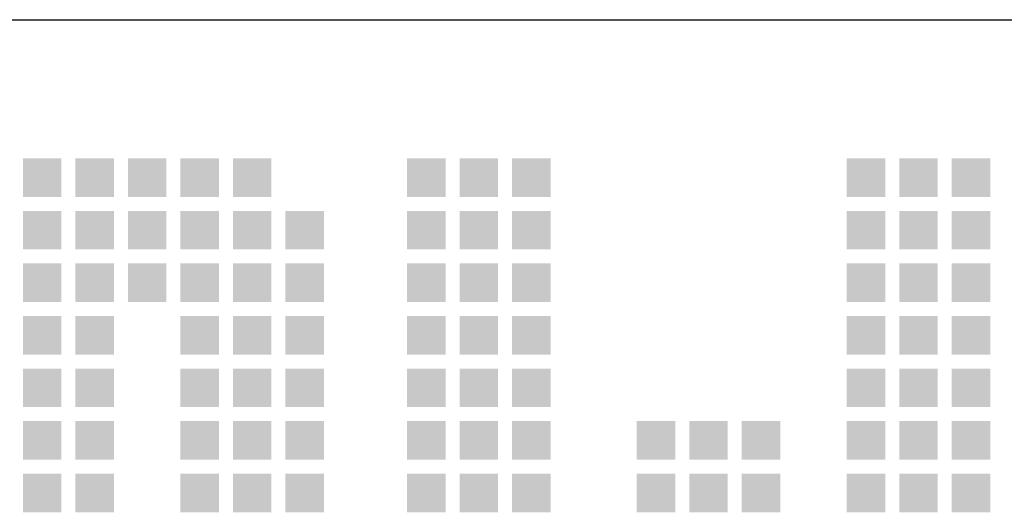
# Model space of a CAD drawing. Extents: x 0 to 84868, y 0 to 29700.
# Tile 20 of 50: x 36784 to 38104, y 5730 to 6390. Entities that reach past the tile are written whole.
import ezdxf
from ezdxf.enums import TextEntityAlignment as Align

# ---------------------------------------------------------------- set-up
doc = ezdxf.new("R2010")
doc.units = 0
doc.header["$LTSCALE"] = 100
for name, color, linetype in [('00att025', 2, 'Continuous'), ('00att035', 3, 'Continuous'), ('00att050', 4, 'Continuous'), ('BL$4----', 7, 'Continuous'), ('LAAG_1', 160, 'Continuous')]:
    doc.layers.add(name, color=color, linetype=linetype)
doc.styles.add('BURO-018', font='BUROFONT.shx', dxfattribs={"height": 180})
doc.styles.add('BURO-025', font='BUROFONT.shx', dxfattribs={"height": 250})
doc.styles.add('BURO-050', font='BUROFONT.shx', dxfattribs={"height": 500})

# ---------------------------------------------------------------- blocks, each defined once
blk = doc.blocks.new('STEMPEL GEERDIJK-NIEUW')
at = {"layer": 'LAAG_1', "ltscale": 0.22}
for points in [[(-52.122, 62.043), (-52.122, 61.526), (-51.605, 61.526), (-51.605, 62.043), (-51.644, 62.043)], [(-51.418, 62.043), (-51.418, 61.526), (-50.901, 61.526), (-50.901, 62.043), (-50.94, 62.043)], [(-50.714, 62.043), (-50.714, 61.526), (-50.197, 61.526), (-50.197, 62.043), (-50.236, 62.043)], [(-50.01, 62.043), (-50.01, 61.526), (-49.493, 61.526), (-49.493, 62.043), (-49.532, 62.043)], [(-49.306, 62.043), (-49.306, 61.526), (-48.789, 61.526), (-48.789, 62.043), (-48.828, 62.043)], [(-46.972, 62.043), (-46.972, 61.526), (-46.454, 61.526), (-46.454, 62.043), (-46.493, 62.043)], [(-46.268, 62.043), (-46.268, 61.526), (-45.751, 61.526), (-45.751, 62.043), (-45.789, 62.043)], [(-45.564, 62.043), (-45.564, 61.526), (-45.047, 61.526), (-45.047, 62.043), (-45.085, 62.043)], [(-41.078, 62.043), (-41.078, 61.526), (-40.56, 61.526), (-40.56, 62.043), (-40.599, 62.043)], [(-40.374, 62.043), (-40.374, 61.526), (-39.856, 61.526), (-39.856, 62.043), (-39.895, 62.043)], [(-39.67, 62.043), (-39.67, 61.526), (-39.152, 61.526), (-39.152, 62.043), (-39.191, 62.043)], [(-52.122, 61.339), (-52.122, 60.822), (-51.605, 60.822), (-51.605, 61.339), (-51.644, 61.339)], [(-51.418, 61.339), (-51.418, 60.822), (-50.901, 60.822), (-50.901, 61.339), (-50.94, 61.339)], [(-50.714, 61.339), (-50.714, 60.822), (-50.197, 60.822), (-50.197, 61.339), (-50.236, 61.339)], [(-50.01, 61.339), (-50.01, 60.822), (-49.493, 60.822), (-49.493, 61.339), (-49.532, 61.339)], [(-49.306, 61.339), (-49.306, 60.822), (-48.789, 60.822), (-48.789, 61.339), (-48.828, 61.339)], [(-48.602, 61.339), (-48.602, 60.822), (-48.085, 60.822), (-48.085, 61.339), (-48.124, 61.339)], [(-46.972, 61.339), (-46.972, 60.822), (-46.454, 60.822), (-46.454, 61.339), (-46.493, 61.339)], [(-46.268, 61.339), (-46.268, 60.822), (-45.751, 60.822), (-45.751, 61.339), (-45.789, 61.339)], [(-45.564, 61.339), (-45.564, 60.822), (-45.047, 60.822), (-45.047, 61.339), (-45.085, 61.339)], [(-41.078, 61.339), (-41.078, 60.822), (-40.56, 60.822), (-40.56, 61.339), (-40.599, 61.339)], [(-40.374, 61.339), (-40.374, 60.822), (-39.856, 60.822), (-39.856, 61.339), (-39.895, 61.339)], [(-39.67, 61.339), (-39.67, 60.822), (-39.152, 60.822), (-39.152, 61.339), (-39.191, 61.339)], [(-52.122, 60.635), (-52.122, 60.118), (-51.605, 60.118), (-51.605, 60.635), (-51.644, 60.635)], [(-51.418, 60.635), (-51.418, 60.118), (-50.901, 60.118), (-50.901, 60.635), (-50.94, 60.635)], [(-50.714, 60.635), (-50.714, 60.118), (-50.197, 60.118), (-50.197, 60.635), (-50.236, 60.635)], [(-50.01, 60.635), (-50.01, 60.118), (-49.493, 60.118), (-49.493, 60.635), (-49.532, 60.635)], [(-49.306, 60.635), (-49.306, 60.118), (-48.789, 60.118), (-48.789, 60.635), (-48.828, 60.635)], [(-48.602, 60.635), (-48.602, 60.118), (-48.085, 60.118), (-48.085, 60.635), (-48.124, 60.635)], [(-46.972, 60.635), (-46.972, 60.118), (-46.454, 60.118), (-46.454, 60.635), (-46.493, 60.635)], [(-46.268, 60.635), (-46.268, 60.118), (-45.751, 60.118), (-45.751, 60.635), (-45.789, 60.635)], [(-45.564, 60.635), (-45.564, 60.118), (-45.047, 60.118), (-45.047, 60.635), (-45.085, 60.635)], [(-41.078, 60.635), (-41.078, 60.118), (-40.56, 60.118), (-40.56, 60.635), (-40.599, 60.635)], [(-40.374, 60.635), (-40.374, 60.118), (-39.856, 60.118), (-39.856, 60.635), (-39.895, 60.635)], [(-39.67, 60.635), (-39.67, 60.118), (-39.152, 60.118), (-39.152, 60.635), (-39.191, 60.635)], [(-52.122, 59.931), (-52.122, 59.414), (-51.605, 59.414), (-51.605, 59.931), (-51.644, 59.931)], [(-51.418, 59.931), (-51.418, 59.414), (-50.901, 59.414), (-50.901, 59.931), (-50.94, 59.931)], [(-50.01, 59.931), (-50.01, 59.414), (-49.493, 59.414), (-49.493, 59.931), (-49.532, 59.931)], [(-49.306, 59.931), (-49.306, 59.414), (-48.789, 59.414), (-48.789, 59.931), (-48.828, 59.931)], [(-48.602, 59.931), (-48.602, 59.414), (-48.085, 59.414), (-48.085, 59.931), (-48.124, 59.931)], [(-46.972, 59.931), (-46.972, 59.414), (-46.454, 59.414), (-46.454, 59.931), (-46.493, 59.931)], [(-46.268, 59.931), (-46.268, 59.414), (-45.751, 59.414), (-45.751, 59.931), (-45.789, 59.931)], [(-45.564, 59.931), (-45.564, 59.414), (-45.047, 59.414), (-45.047, 59.931), (-45.085, 59.931)], [(-41.078, 59.931), (-41.078, 59.414), (-40.56, 59.414), (-40.56, 59.931), (-40.599, 59.931)], [(-40.374, 59.931), (-40.374, 59.414), (-39.856, 59.414), (-39.856, 59.931), (-39.895, 59.931)], [(-39.67, 59.931), (-39.67, 59.414), (-39.152, 59.414), (-39.152, 59.931), (-39.191, 59.931)], [(-52.122, 59.227), (-52.122, 58.71), (-51.605, 58.71), (-51.605, 59.227), (-51.644, 59.227)], [(-51.418, 59.227), (-51.418, 58.71), (-50.901, 58.71), (-50.901, 59.227), (-50.94, 59.227)], [(-50.01, 59.227), (-50.01, 58.71), (-49.493, 58.71), (-49.493, 59.227), (-49.532, 59.227)], [(-49.306, 59.227), (-49.306, 58.71), (-48.789, 58.71), (-48.789, 59.227), (-48.828, 59.227)], [(-48.602, 59.227), (-48.602, 58.71), (-48.085, 58.71), (-48.085, 59.227), (-48.124, 59.227)], [(-46.972, 59.227), (-46.972, 58.71), (-46.454, 58.71), (-46.454, 59.227), (-46.493, 59.227)], [(-46.268, 59.227), (-46.268, 58.71), (-45.751, 58.71), (-45.751, 59.227), (-45.789, 59.227)], [(-45.564, 59.227), (-45.564, 58.71), (-45.047, 58.71), (-45.047, 59.227), (-45.085, 59.227)], [(-41.078, 59.227), (-41.078, 58.71), (-40.56, 58.71), (-40.56, 59.227), (-40.599, 59.227)], [(-40.374, 59.227), (-40.374, 58.71), (-39.856, 58.71), (-39.856, 59.227), (-39.895, 59.227)], [(-39.67, 59.227), (-39.67, 58.71), (-39.152, 58.71), (-39.152, 59.227), (-39.191, 59.227)], [(-52.122, 58.523), (-52.122, 58.005), (-51.605, 58.005), (-51.605, 58.523), (-51.644, 58.523)], [(-51.418, 58.523), (-51.418, 58.005), (-50.901, 58.005), (-50.901, 58.523), (-50.94, 58.523)], [(-50.01, 58.523), (-50.01, 58.005), (-49.493, 58.005), (-49.493, 58.523), (-49.532, 58.523)], [(-49.306, 58.523), (-49.306, 58.005), (-48.789, 58.005), (-48.789, 58.523), (-48.828, 58.523)], [(-48.602, 58.523), (-48.602, 58.005), (-48.085, 58.005), (-48.085, 58.523), (-48.124, 58.523)], [(-46.972, 58.523), (-46.972, 58.005), (-46.454, 58.005), (-46.454, 58.523), (-46.493, 58.523)], [(-46.268, 58.523), (-46.268, 58.005), (-45.751, 58.005), (-45.751, 58.523), (-45.789, 58.523)], [(-45.564, 58.523), (-45.564, 58.005), (-45.047, 58.005), (-45.047, 58.523), (-45.085, 58.523)], [(-43.893, 58.523), (-43.893, 58.005), (-43.376, 58.005), (-43.376, 58.523), (-43.415, 58.523)], [(-43.189, 58.523), (-43.189, 58.005), (-42.672, 58.005), (-42.672, 58.523), (-42.711, 58.523)], [(-42.485, 58.523), (-42.485, 58.005), (-41.968, 58.005), (-41.968, 58.523), (-42.007, 58.523)], [(-41.078, 58.523), (-41.078, 58.005), (-40.56, 58.005), (-40.56, 58.523), (-40.599, 58.523)], [(-40.374, 58.523), (-40.374, 58.005), (-39.856, 58.005), (-39.856, 58.523), (-39.895, 58.523)], [(-39.67, 58.523), (-39.67, 58.005), (-39.152, 58.005), (-39.152, 58.523), (-39.191, 58.523)], [(-52.122, 57.819), (-52.122, 57.302), (-51.605, 57.302), (-51.605, 57.819), (-51.644, 57.819)], [(-51.418, 57.819), (-51.418, 57.302), (-50.901, 57.302), (-50.901, 57.819), (-50.94, 57.819)], [(-50.01, 57.819), (-50.01, 57.302), (-49.493, 57.302), (-49.493, 57.819), (-49.532, 57.819)], [(-49.306, 57.819), (-49.306, 57.302), (-48.789, 57.302), (-48.789, 57.819), (-48.828, 57.819)], [(-48.602, 57.819), (-48.602, 57.302), (-48.085, 57.302), (-48.085, 57.819), (-48.124, 57.819)], [(-46.972, 57.819), (-46.972, 57.302), (-46.454, 57.302), (-46.454, 57.819), (-46.493, 57.819)], [(-46.268, 57.819), (-46.268, 57.302), (-45.751, 57.302), (-45.751, 57.819), (-45.789, 57.819)], [(-45.564, 57.819), (-45.564, 57.302), (-45.047, 57.302), (-45.047, 57.819), (-45.085, 57.819)], [(-43.893, 57.819), (-43.893, 57.302), (-43.376, 57.302), (-43.376, 57.819), (-43.415, 57.819)], [(-43.189, 57.819), (-43.189, 57.302), (-42.672, 57.302), (-42.672, 57.819), (-42.711, 57.819)], [(-42.485, 57.819), (-42.485, 57.302), (-41.968, 57.302), (-41.968, 57.819), (-42.007, 57.819)], [(-41.078, 57.819), (-41.078, 57.302), (-40.56, 57.302), (-40.56, 57.819), (-40.599, 57.819)], [(-40.374, 57.819), (-40.374, 57.302), (-39.856, 57.302), (-39.856, 57.819), (-39.895, 57.819)], [(-39.67, 57.819), (-39.67, 57.302), (-39.152, 57.302), (-39.152, 57.819), (-39.191, 57.819)]]:
    blk.add_hatch(color=154, dxfattribs=at).paths.add_polyline_path(points)
at = {"color": 5, "ltscale": 0.5}
blk.add_line((-209.9, 63.9), (-9.9, 63.9), dxfattribs=at)
at = {"color": 1, "ltscale": 0.5, "style": 'BURO-018'}
for tag, p in [('DIVERSEN', (-68.9, 28.9)), ('AANTALBLAD', (-22.9, 28.9))]:
    blk.add_attdef(tag, p, '', height=2, dxfattribs=at)
at = {"layer": '00att025', "color": 1, "linetype": 'Continuous', "style": 'BURO-018'}
for tag, p in [('WZ_GOEDC', (-230.84, 55.442)), ('WZ_GOEDA', (-218.863, 55.442)), ('WZ_GOEDB', (-225.315, 55.031)), ('WZ_INITSC', (-230.84, 40.332)), ('WZ_INITSB', (-224.737, 40.332)), ('WZ_INITSA', (-218.863, 40.332)), ('WZ_DATUMC', (-230.84, 17.774)), ('WZ_DATUMB', (-224.737, 17.774)), ('WZ_DATUMA', (-218.863, 17.774)), ('WZ_CODEC', (-230.84, 10.751)), ('WZ_CODEB', (-224.737, 10.751)), ('WZ_CODEA', (-218.863, 10.751))]:
    blk.add_attdef(tag, text='', height=1.8, rotation=90, dxfattribs=at).set_placement(p, align=Align.MIDDLE_LEFT)
at = {"layer": '00att025', "color": 1, "linetype": 'Continuous'}
for tag, p, height, style in [('TKSCHAAL', (-194.804, 59.901), 2, 'BURO-018'), ('PRDATUM', (-199.225, 49.917), 1.8, 'BURO-018'), ('PRPRLEID', (-179.438, 45.409), 1.8, 'BURO-018'), ('PROPDRGVR1', (-191.434, 32.851), 2.2, 'BURO-025'), ('TK1OMSCHR', (-191.287, 27.025), 2.2, 'BURO-025'), ('TK2OMSCHR', (-191.169, 20.919), 2.2, 'BURO-025'), ('TKFILE', (-63.112, 11.291), 2, 'BURO-018')]:
    blk.add_attdef(tag, p, '', height=height, dxfattribs=dict(at, style=style))
at = {"layer": '00att025', "color": 2, "linetype": 'Continuous'}
for tag, p, height, style in [('PRVRIJ5', (-150.129, 51.989), 2.5, 'BURO-025'), ('PRVRIJ6', (-150.142, 46.083), 2.5, 'BURO-025'), ('PRNUMMER', (-70.447, 33.854), 3.5, 'BURO-050'), ('TKFORMAAT', (-82.528, 17.509), 4, 'BURO-025')]:
    blk.add_attdef(tag, p, '', height=height, dxfattribs=dict(at, style=style))
at = {"layer": '00att025', "color": 1, "linetype": 'Continuous', "style": 'BURO-018'}
blk.add_attdef('TKINIT', text='', height=1.8, dxfattribs=at).set_placement((-179.711, 50.878), align=Align.MIDDLE_LEFT)
at = {"layer": '00att025', "color": 3, "linetype": 'Continuous', "ltscale": 25, "style": 'BURO-025'}
blk.add_attdef('TKFASE', text='', height=4, dxfattribs=at).set_placement((-71.405, 19.481), align=Align.MIDDLE_LEFT)
at = {"layer": '00att035', "color": 2, "linetype": 'Continuous', "style": 'BURO-025'}
blk.add_attdef('PROMSCHR', (-149.998, 57.146), '', height=2.5, dxfattribs=at)
at = {"layer": '00att050', "color": 2, "linetype": 'Continuous', "style": 'BURO-025'}
blk.add_attdef('TKTEKNR', text='', height=4, dxfattribs=at).set_placement((-19.639, 19.603), align=Align.MIDDLE_LEFT)

msp = doc.modelspace()

# ---------------------------------------------------------------- block references
at = {"layer": 'BL$4----', "xscale": 100, "yscale": 100}
msp.add_blockref('STEMPEL GEERDIJK-NIEUW', (42000, 0), dxfattribs=at)

doc.saveas('drawing.dxf')
